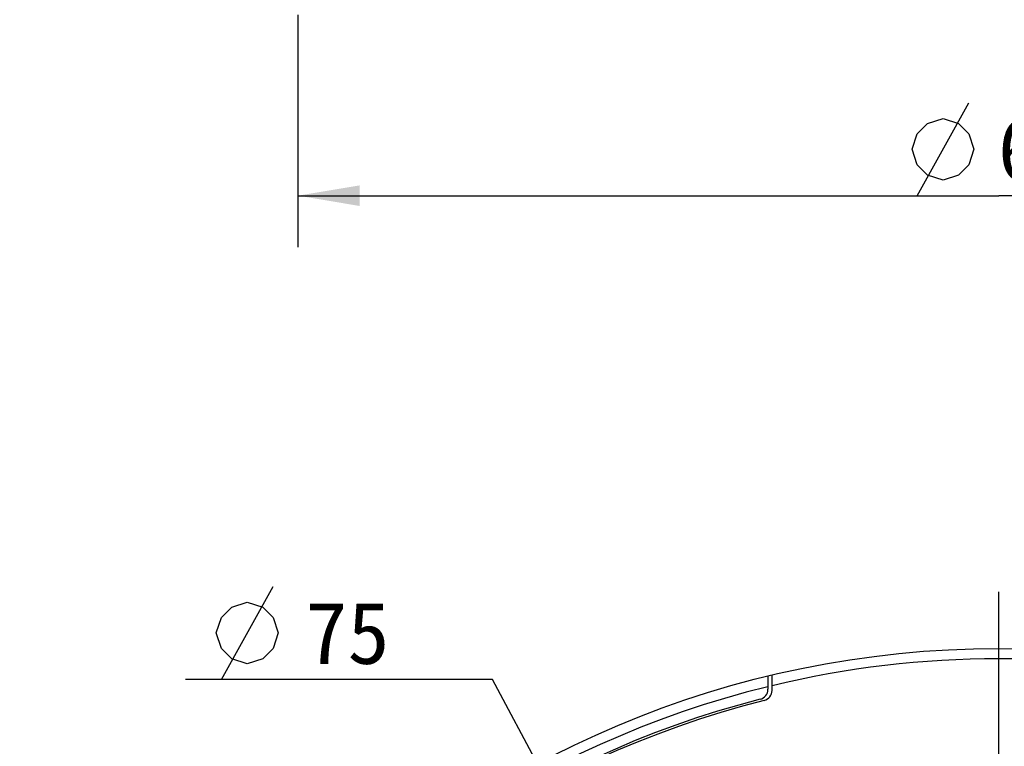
# Model space of a CAD drawing. Header units: millimetres. Extents: x 98 to 281, y 51 to 268.
# Tile 2 of 5: x 101 to 148, y 194 to 230. Entities that reach past the tile are written whole.
import ezdxf
from ezdxf.enums import TextEntityAlignment as Align

# ---------------------------------------------------------------- set-up
doc = ezdxf.new("R2010")
doc.units = ezdxf.units.MM
doc.header["$LTSCALE"] = 23.1
doc.linetypes.add('CENTER', pattern=[0.6, 0.375, -0.075, 0.075, -0.075])
doc.layers.get('0').update_dxf_attribs({"linetype": 'CONTINUOUS'})
for name, color, linetype in [('00_COMPONENTS', 7, 'CONTINUOUS'), ('03_ALL_AXES', 7, 'CONTINUOUS'), ('51__DRAFT_DIMS', 7, 'CONTINUOUS')]:
    doc.layers.add(name, color=color, linetype=linetype)
doc.styles.get("Standard").update_dxf_attribs({"font": 'simfang.ttf'})
doc.dimstyles.new('DIMSTYLE_3', dxfattribs={"dimtxt": 3, "dimasz": 3, "dimexe": 2.5, "dimexo": 0.5, "dimgap": 0.75, "dimtad": 1, "dimdsep": 46, "dimtxsty": 'STANDARD', "dimblk": '_FILLED', "dimblk1": '_FILLED', "dimblk2": '_FILLED', "dimcen": 0.09, "dimclrt": 3, "dimazin": 2, "dimtp": 0.3, "dimtm": 0.3, "dimtfac": 1, "dimtofl": 0, "dimtmove": 0, "dimatfit": 3, "dimldrblk": '_FILLED', "dimfxl": 1, "dimtolj": 1, "dimarcsym": 0})
doc.dimstyles.new('DIMSTYLE_5', dxfattribs={"dimtxt": 3, "dimasz": 3, "dimexe": 2.5, "dimexo": 0.5, "dimtad": 1, "dimdsep": 46, "dimtxsty": 'STANDARD', "dimblk": '_FILLED', "dimblk1": '_FILLED', "dimblk2": '_FILLED', "dimcen": 0.09, "dimazin": 2, "dimtp": 0.1, "dimtm": 0.1, "dimtfac": 1, "dimtofl": 0, "dimtmove": 0, "dimatfit": 1, "dimldrblk": '_FILLED', "dimfxl": 1, "dimtolj": 1, "dimarcsym": 0})

# ---------------------------------------------------------------- blocks, each defined once
blk = doc.blocks.new('_FILLED')
at = {"color": 0, "linetype": 'ByBlock'}
blk.add_solid([(0, 0), (-1, 0.167), (-1, -0.167)], dxfattribs=at)
blk = doc.blocks.new('*D5')
at = {"layer": '51__DRAFT_DIMS', "color": 4}
for p, q in [((114.205, 229.922), (114.205, 218.652)), ((182.204, 229.922), (182.204, 218.652)), ((114.205, 221.152), (148.205, 221.152)), ((182.204, 221.152), (148.205, 221.152))]:
    blk.add_line(p, q, dxfattribs=at)
at = {"layer": '51__DRAFT_DIMS', "color": 4, "xscale": 3, "yscale": 3, "zscale": 3, "rotation": 180}
blk.add_blockref('_FILLED', (114.205, 221.152), dxfattribs=at)
at = {"layer": '51__DRAFT_DIMS', "color": 4, "xscale": 3, "yscale": 3, "zscale": 3}
blk.add_blockref('_FILLED', (182.204, 221.152), dxfattribs=at)
at = {"layer": '51__DRAFT_DIMS', "color": 3}
blk.add_text('68', height=3, dxfattribs=at).set_placement((150.205, 221.902), align=Align.CENTER)
blk = doc.blocks.new('*D7')
at = {"color": 1}
for p, q in [((120.15, 197.698), (108.744, 197.698)), ((123.65, 197.698), (120.15, 197.698)), ((130.547, 184.778), (123.65, 197.698))]:
    blk.add_line(p, q, dxfattribs=at)
at = {"color": 1, "xscale": 3, "yscale": 3, "zscale": 3, "rotation": 298.0916548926}
blk.add_blockref('_FILLED', (130.547, 184.778), dxfattribs=at)
at = {"color": 1}
blk.add_text('75', height=3, dxfattribs=at).set_placement((118.65, 198.448), align=Align.RIGHT)

msp = doc.modelspace()

# ---------------------------------------------------------------- linework, layer by layer
at = {"color": 1}
msp.add_line((110.4941, 197.6977), (112.9941, 202.1977), dxfattribs=at)
msp.add_lwpolyline([(110.2441, 199.9477), (110.4941, 200.6977), (110.9941, 201.1977), (111.7441, 201.4477), (112.4941, 201.1977), (112.9941, 200.6977), (113.2441, 199.9477), (112.9941, 199.1977), (112.4941, 198.6977), (111.7441, 198.4477), (110.9941, 198.6977), (110.4941, 199.1977), (110.2441, 199.9477)], dxfattribs=at)
at = {"layer": '00_COMPONENTS', "color": 7}
for p, q in [((137.0046, 197.8561), (137.0046, 197.2158)), ((137.2046, 197.1636), (137.2046, 197.9042))]:
    msp.add_line(p, q, dxfattribs=at)
msp.add_circle((148.2046, 151.6954), 47.5, dxfattribs=at)
for centre, radius, start, end in [((148.2046, 151.6954), 47, 76.46481, 103.53519), ((148.2046, 151.6954), 47, 103.78611, 267.25607), ((136.5046, 197.2158), 0.5, 284.41457, 360), ((136.7046, 197.1636), 0.5, 284.1938, 360), ((148.2046, 151.6954), 46.5, 104.41457, 267.22654), ((148.2046, 151.6954), 46.4, 104.1938, 75.8062)]:
    msp.add_arc(centre, radius, start, end, dxfattribs=at)
at = {"layer": '03_ALL_AXES', "color": 1, "linetype": 'CENTER'}
msp.add_line((148.2046, 151.6954), (148.2046, 202.1954), dxfattribs=at)
at = {"layer": '51__DRAFT_DIMS', "color": 3}
msp.add_line((144.2515, 221.1519), (146.7515, 225.6519), dxfattribs=at)
msp.add_lwpolyline([(144.0015, 223.4019), (144.2515, 224.1519), (144.7515, 224.6519), (145.5015, 224.9019), (146.2515, 224.6519), (146.7515, 224.1519), (147.0015, 223.4019), (146.7515, 222.6519), (146.2515, 222.1519), (145.5015, 221.9019), (144.7515, 222.1519), (144.2515, 222.6519), (144.0015, 223.4019)], dxfattribs=at)

# ---------------------------------------------------------------- dimensions: what is measured, and where the dimension line sits
at = {"color": 1}
dim = msp.add_diameter_dim_2p(p1=(130.5465, 184.7777), p2=(165.8628, 118.6131), text='%%c<>', dimstyle='DIMSTYLE_5', override={"dimtih": 1, "dimtoh": 1, "dimpost": '<>'}, dxfattribs=at)
dim.commit()
dim.dimension.update_dxf_attribs({"geometry": '*D7', "text_midpoint": (116.4472, 199.9477), "dimtype": 163})
at = {"layer": '51__DRAFT_DIMS', "color": 4}
dim = msp.add_linear_dim(base=(182.2045, 221.1519), p1=(114.2048, 230.4215), p2=(182.2045, 230.4215), text='%%c<>', dimstyle='DIMSTYLE_3', dxfattribs=at)
dim.commit()
dim.dimension.update_dxf_attribs({"geometry": '*D5', "text_midpoint": (150.2046, 221.1519), "dimtype": 160})

doc.saveas('drawing.dxf')
